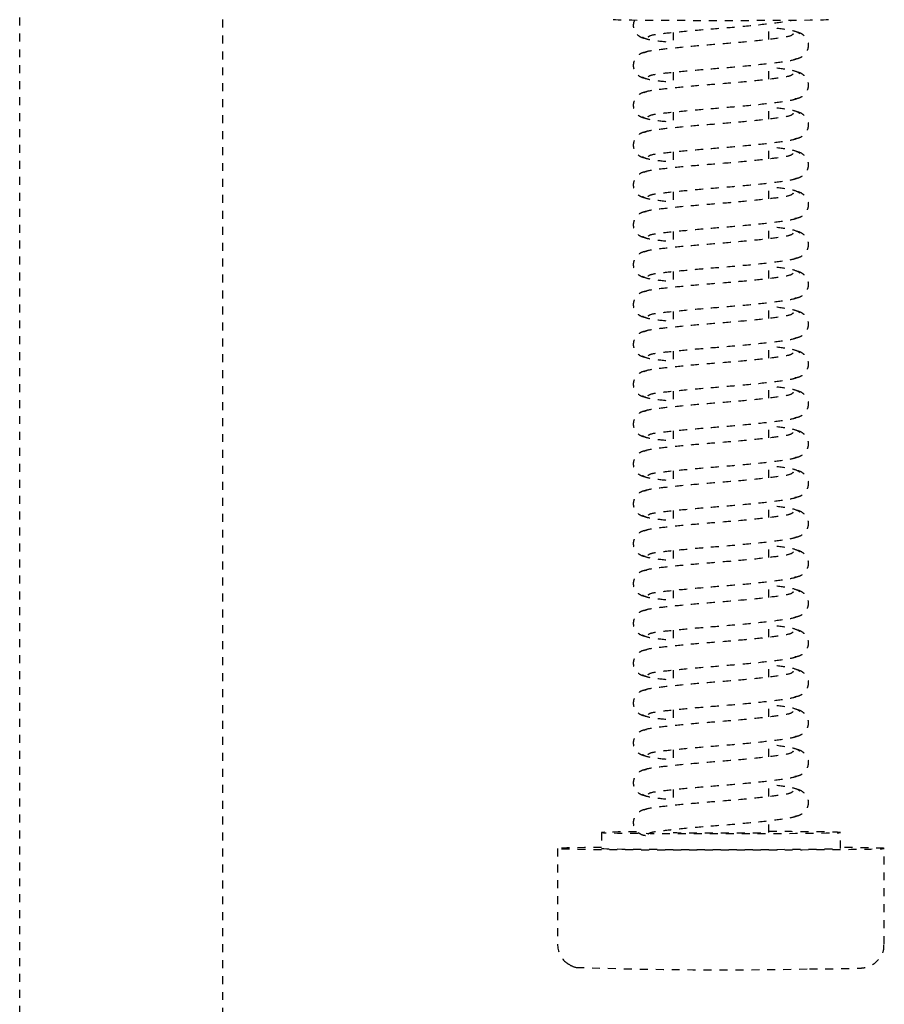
# Model space of a CAD drawing. Header units: centimetres. Extents: x 42630 to 130002, y 15 to 29179.
# Tile 17 of 159: x 49615 to 49626, y 4878 to 4890. Entities that reach past the tile are written whole.
import ezdxf

# ---------------------------------------------------------------- set-up
doc = ezdxf.new("R2010")
doc.units = ezdxf.units.CM
doc.header["$LTSCALE"] = 0.01
doc.linetypes.add('DASHED2', pattern=[9.525, 6.35, -3.175])
doc.layers.get('0').update_dxf_attribs({"color": 253})
doc.layers.add('CKDRZWI_', color=253, linetype='Continuous')

# ---------------------------------------------------------------- blocks, each defined once
blk = doc.blocks.new('A$7E8814B27261F1')
at = {"color": 7, "linetype": 'DASHED2', "ltscale": 10}
for p, q in [((4186.6, 4450), (711.34, 4450)), ((711.34, 4424.5), (4186.6, 4424.5)), ((3712.35, 4382.5), (3700.35, 4382.5)), ((3714.35, 4377), (3712.35, 4377)), ((3719.73, 4368), (3717.73, 4368)), ((3724.73, 4368), (3722.73, 4368)), ((3729.73, 4368), (3727.73, 4368)), ((3734.73, 4368), (3732.73, 4368)), ((3739.73, 4368), (3737.73, 4368)), ((3744.73, 4368), (3742.73, 4368)), ((3749.73, 4368), (3747.73, 4368)), ((3754.73, 4368), (3752.73, 4368)), ((3759.73, 4368), (3757.73, 4368)), ((3764.73, 4368), (3762.73, 4368)), ((3769.73, 4368), (3767.73, 4368)), ((3774.73, 4368), (3772.73, 4368)), ((3779.73, 4368), (3777.73, 4368)), ((3784.73, 4368), (3782.73, 4368)), ((3789.73, 4368), (3787.73, 4368)), ((3794.73, 4368), (3792.73, 4368)), ((3799.73, 4368), (3797.73, 4368)), ((3804.73, 4368), (3802.73, 4368)), ((3809.73, 4368), (3807.73, 4368)), ((3814.73, 4368), (3812.73, 4368)), ((3714.35, 4356), (3715.85, 4356)), ((3718.85, 4356), (3720.85, 4356)), ((3723.85, 4356), (3725.85, 4356)), ((3728.85, 4356), (3730.84, 4356)), ((3733.85, 4356), (3735.84, 4356)), ((3738.85, 4356), (3740.84, 4356)), ((3743.85, 4356), (3745.84, 4356)), ((3748.85, 4356), (3750.84, 4356)), ((3753.85, 4356), (3755.84, 4356)), ((3758.85, 4356), (3760.84, 4356)), ((3763.85, 4356), (3765.84, 4356)), ((3768.85, 4356), (3770.84, 4356)), ((3773.85, 4356), (3775.84, 4356)), ((3778.85, 4356), (3780.84, 4356)), ((3783.85, 4356), (3785.84, 4356)), ((3788.85, 4356), (3790.84, 4356)), ((3793.85, 4356), (3795.84, 4356)), ((3798.85, 4356), (3800.84, 4356)), ((3803.85, 4356), (3805.84, 4356)), ((3808.85, 4356), (3810.84, 4356)), ((3813.85, 4356), (3815.84, 4356)), ((3712.35, 4347), (3714.35, 4347)), ((3700.35, 4341.5), (3712.35, 4341.5))]:
    blk.add_line(p, q, dxfattribs=at)
for centre, radius, start, end in [((3698.9, 4380.56), 1.2, 137.9956, 154.9926), ((3700.34, 4379.53), 2.97, 89.8249, 141.9108), ((4254.99, 4361.87), 557.86, 178.1197, 181.126), ((3699.72, 4379.72), 2.33, 144.7758, 168.8937)]:
    blk.add_arc(centre, radius, start, end, dxfattribs=at)
for centre, major_axis, start_param, end_param in [((3712.35, 4362), (0, -20.5), 2.39162, 6.283185), ((3714.35, 4362), (0, -15), 2.355855, 6.283185), ((3712.35, 4362), (0, -15), 3.141593, 6.283185), ((3816.35, 4362), (0, -13.5), 3.141593, 6.283185), ((3714.35, 4362), (0, 6), 0, 3.141593), ((3714.35, 4362), (0, -15), 0, 1.159279), ((3712.35, 4362), (0, -20.5), 0, 0.749973)]:
    blk.add_ellipse(centre, major_axis=major_axis, ratio=0.008727, start_param=start_param, end_param=end_param, dxfattribs=at)
for points, knots in [([(3717.24, 4371.34), (3717.22, 4371.52), (3717.18, 4371.82), (3716.96, 4372.25), (3716.69, 4372.57), (3716.31, 4372.85), (3715.85, 4373), (3715.4, 4373.01), (3714.91, 4372.87), (3714.43, 4372.52), (3714.06, 4371.98), (3714, 4371.57), (3713.96, 4371.34)], [0, 0, 0, 0, 0.083347, 0.163832, 0.239536, 0.309654, 0.433413, 0.542458, 0.654363, 0.770804, 0.888002, 1, 1, 1, 1]), ([(3722.24, 4371.34), (3722.22, 4371.52), (3722.18, 4371.82), (3721.96, 4372.25), (3721.69, 4372.57), (3721.31, 4372.85), (3720.85, 4373), (3720.4, 4373.01), (3719.91, 4372.87), (3719.43, 4372.52), (3719.06, 4371.98), (3719, 4371.57), (3718.96, 4371.34)], [0, 0, 0, 0, 0.083347, 0.163832, 0.239536, 0.309654, 0.433413, 0.542458, 0.654363, 0.770804, 0.888002, 1, 1, 1, 1]), ([(3727.24, 4371.34), (3727.22, 4371.52), (3727.18, 4371.82), (3726.96, 4372.25), (3726.69, 4372.57), (3726.31, 4372.85), (3725.85, 4373), (3725.4, 4373.01), (3724.91, 4372.87), (3724.43, 4372.52), (3724.06, 4371.98), (3724, 4371.57), (3723.96, 4371.34)], [0, 0, 0, 0, 0.083347, 0.163832, 0.239536, 0.309654, 0.433413, 0.542458, 0.654363, 0.770804, 0.888002, 1, 1, 1, 1]), ([(3732.24, 4371.34), (3732.22, 4371.52), (3732.18, 4371.82), (3731.96, 4372.25), (3731.69, 4372.57), (3731.31, 4372.85), (3730.85, 4373), (3730.4, 4373.01), (3729.91, 4372.87), (3729.43, 4372.52), (3729.06, 4371.98), (3729, 4371.57), (3728.96, 4371.34)], [0, 0, 0, 0, 0.083347, 0.163832, 0.239536, 0.309654, 0.433413, 0.542458, 0.654363, 0.770804, 0.888002, 1, 1, 1, 1]), ([(3737.24, 4371.34), (3737.22, 4371.52), (3737.18, 4371.82), (3736.96, 4372.25), (3736.69, 4372.57), (3736.31, 4372.85), (3735.85, 4373), (3735.4, 4373.01), (3734.91, 4372.87), (3734.43, 4372.52), (3734.06, 4371.98), (3734, 4371.57), (3733.96, 4371.34)], [0, 0, 0, 0, 0.083347, 0.163832, 0.239536, 0.309654, 0.433413, 0.542458, 0.654363, 0.770804, 0.888002, 1, 1, 1, 1]), ([(3742.24, 4371.34), (3742.22, 4371.52), (3742.18, 4371.82), (3741.96, 4372.25), (3741.69, 4372.57), (3741.31, 4372.85), (3740.85, 4373), (3740.4, 4373.01), (3739.91, 4372.87), (3739.43, 4372.52), (3739.06, 4371.98), (3739, 4371.57), (3738.96, 4371.34)], [0, 0, 0, 0, 0.083347, 0.163832, 0.239536, 0.309654, 0.433413, 0.542458, 0.654363, 0.770804, 0.888002, 1, 1, 1, 1]), ([(3747.24, 4371.34), (3747.22, 4371.52), (3747.18, 4371.82), (3746.96, 4372.25), (3746.69, 4372.57), (3746.31, 4372.85), (3745.85, 4373), (3745.4, 4373.01), (3744.91, 4372.87), (3744.43, 4372.52), (3744.06, 4371.98), (3744, 4371.57), (3743.96, 4371.34)], [0, 0, 0, 0, 0.083347, 0.163832, 0.239536, 0.309654, 0.433413, 0.542458, 0.654363, 0.770804, 0.888002, 1, 1, 1, 1]), ([(3752.24, 4371.34), (3752.22, 4371.52), (3752.18, 4371.82), (3751.96, 4372.25), (3751.69, 4372.57), (3751.31, 4372.85), (3750.85, 4373), (3750.4, 4373.01), (3749.9, 4372.87), (3749.43, 4372.52), (3749.06, 4371.98), (3749, 4371.57), (3748.96, 4371.34)], [0, 0, 0, 0, 0.083347, 0.163832, 0.239536, 0.309654, 0.433413, 0.542458, 0.654363, 0.770804, 0.888002, 1, 1, 1, 1]), ([(3757.24, 4371.34), (3757.22, 4371.52), (3757.18, 4371.82), (3756.96, 4372.25), (3756.69, 4372.57), (3756.31, 4372.85), (3755.85, 4373), (3755.4, 4373.01), (3754.9, 4372.87), (3754.43, 4372.52), (3754.06, 4371.98), (3754, 4371.57), (3753.96, 4371.34)], [0, 0, 0, 0, 0.083347, 0.163832, 0.239536, 0.309654, 0.433413, 0.542458, 0.654363, 0.770804, 0.888002, 1, 1, 1, 1]), ([(3762.24, 4371.34), (3762.22, 4371.52), (3762.18, 4371.82), (3761.96, 4372.25), (3761.69, 4372.57), (3761.31, 4372.85), (3760.85, 4373), (3760.4, 4373.01), (3759.9, 4372.87), (3759.43, 4372.52), (3759.06, 4371.98), (3759, 4371.57), (3758.96, 4371.34)], [0, 0, 0, 0, 0.083347, 0.163832, 0.239536, 0.309654, 0.433413, 0.542458, 0.654363, 0.770804, 0.888002, 1, 1, 1, 1]), ([(3767.24, 4371.34), (3767.22, 4371.52), (3767.18, 4371.82), (3766.96, 4372.25), (3766.69, 4372.57), (3766.31, 4372.85), (3765.85, 4373), (3765.4, 4373.01), (3764.9, 4372.87), (3764.43, 4372.52), (3764.06, 4371.98), (3764, 4371.57), (3763.96, 4371.34)], [0, 0, 0, 0, 0.083347, 0.163832, 0.239536, 0.309654, 0.433413, 0.542458, 0.654363, 0.770804, 0.888002, 1, 1, 1, 1]), ([(3772.24, 4371.34), (3772.22, 4371.52), (3772.18, 4371.82), (3771.96, 4372.25), (3771.69, 4372.57), (3771.31, 4372.85), (3770.85, 4373), (3770.4, 4373.01), (3769.9, 4372.87), (3769.43, 4372.52), (3769.06, 4371.98), (3769, 4371.57), (3768.96, 4371.34)], [0, 0, 0, 0, 0.083347, 0.163832, 0.239536, 0.309654, 0.433413, 0.542458, 0.654363, 0.770804, 0.888002, 1, 1, 1, 1]), ([(3777.24, 4371.34), (3777.22, 4371.52), (3777.18, 4371.82), (3776.96, 4372.25), (3776.69, 4372.57), (3776.31, 4372.85), (3775.85, 4373), (3775.4, 4373.01), (3774.9, 4372.87), (3774.43, 4372.52), (3774.06, 4371.98), (3774, 4371.57), (3773.96, 4371.34)], [0, 0, 0, 0, 0.083347, 0.163832, 0.239536, 0.309654, 0.433413, 0.542458, 0.654363, 0.770804, 0.888002, 1, 1, 1, 1]), ([(3782.24, 4371.34), (3782.22, 4371.52), (3782.18, 4371.82), (3781.96, 4372.25), (3781.69, 4372.57), (3781.31, 4372.85), (3780.85, 4373), (3780.4, 4373.01), (3779.9, 4372.87), (3779.43, 4372.52), (3779.06, 4371.98), (3779, 4371.57), (3778.96, 4371.34)], [0, 0, 0, 0, 0.083347, 0.163832, 0.239536, 0.309654, 0.433413, 0.542458, 0.654363, 0.770804, 0.888002, 1, 1, 1, 1]), ([(3787.24, 4371.34), (3787.22, 4371.52), (3787.18, 4371.82), (3786.96, 4372.25), (3786.69, 4372.57), (3786.31, 4372.85), (3785.85, 4373), (3785.4, 4373.01), (3784.9, 4372.87), (3784.43, 4372.52), (3784.06, 4371.98), (3784, 4371.57), (3783.96, 4371.34)], [0, 0, 0, 0, 0.083347, 0.163832, 0.239536, 0.309654, 0.433413, 0.542458, 0.654363, 0.770804, 0.888002, 1, 1, 1, 1]), ([(3792.24, 4371.34), (3792.22, 4371.52), (3792.18, 4371.82), (3791.96, 4372.25), (3791.69, 4372.57), (3791.31, 4372.85), (3790.85, 4373), (3790.4, 4373.01), (3789.9, 4372.87), (3789.43, 4372.52), (3789.06, 4371.98), (3789, 4371.57), (3788.96, 4371.34)], [0, 0, 0, 0, 0.083347, 0.163832, 0.239536, 0.309654, 0.433413, 0.542458, 0.654363, 0.770804, 0.888002, 1, 1, 1, 1]), ([(3797.24, 4371.34), (3797.22, 4371.52), (3797.18, 4371.82), (3796.96, 4372.25), (3796.69, 4372.57), (3796.31, 4372.85), (3795.85, 4373), (3795.4, 4373.01), (3794.9, 4372.87), (3794.43, 4372.52), (3794.06, 4371.98), (3794, 4371.57), (3793.96, 4371.34)], [0, 0, 0, 0, 0.083347, 0.163832, 0.239536, 0.309654, 0.433413, 0.542458, 0.654363, 0.770804, 0.888002, 1, 1, 1, 1]), ([(3802.24, 4371.34), (3802.22, 4371.52), (3802.18, 4371.82), (3801.96, 4372.25), (3801.69, 4372.57), (3801.31, 4372.85), (3800.85, 4373), (3800.4, 4373.01), (3799.9, 4372.87), (3799.43, 4372.52), (3799.06, 4371.98), (3799, 4371.57), (3798.96, 4371.34)], [0, 0, 0, 0, 0.083347, 0.163832, 0.239536, 0.309654, 0.433413, 0.542458, 0.654363, 0.770804, 0.888002, 1, 1, 1, 1]), ([(3807.24, 4371.34), (3807.22, 4371.52), (3807.18, 4371.82), (3806.96, 4372.25), (3806.69, 4372.57), (3806.31, 4372.85), (3805.85, 4373), (3805.4, 4373.01), (3804.9, 4372.87), (3804.43, 4372.52), (3804.06, 4371.98), (3803.99, 4371.57), (3803.96, 4371.34)], [0, 0, 0, 0, 0.083347, 0.163832, 0.239536, 0.309654, 0.433413, 0.542458, 0.654363, 0.770804, 0.888002, 1, 1, 1, 1]), ([(3812.24, 4371.34), (3812.22, 4371.52), (3812.18, 4371.82), (3811.96, 4372.25), (3811.69, 4372.57), (3811.31, 4372.85), (3810.85, 4373), (3810.4, 4373.01), (3809.9, 4372.87), (3809.43, 4372.52), (3809.06, 4371.98), (3808.99, 4371.57), (3808.96, 4371.34)], [0, 0, 0, 0, 0.083347, 0.163832, 0.239536, 0.309654, 0.433413, 0.542458, 0.654363, 0.770804, 0.888002, 1, 1, 1, 1]), ([(3816.28, 4372.83), (3816.13, 4372.91), (3815.82, 4373), (3815.4, 4373.01), (3814.9, 4372.87), (3814.43, 4372.52), (3814.06, 4371.98), (3813.99, 4371.57), (3813.96, 4371.34)], [0.3315595, 0.3315595, 0.3315595, 0.3315595, 0.4334128, 0.5424579, 0.654363, 0.7708036, 0.8880018, 1, 1, 1, 1]), ([(3719.54, 4352.92), (3719.42, 4353.02), (3719.21, 4353.25), (3718.92, 4355.3), (3718.57, 4358.32), (3718.27, 4362.01), (3717.97, 4365.77), (3717.64, 4368.98), (3717.37, 4371.3), (3717.18, 4371.67), (3717.06, 4371.84)], [0, 0, 0, 0, 0.121791, 0.240967, 0.366377, 0.489817, 0.61453, 0.74385, 0.869259, 1, 1, 1, 1]), ([(3719.14, 4371.84), (3719.03, 4371.67), (3718.84, 4371.31), (3718.63, 4369.58), (3718.5, 4368.36), (3718.48, 4368.09)], [0, 0, 0, 0, 0.2559837, 0.5017023, 0.5678083, 0.5678083, 0.5678083, 0.5678083]), ([(3724.54, 4352.92), (3724.42, 4353.02), (3724.21, 4353.25), (3723.92, 4355.3), (3723.57, 4358.32), (3723.27, 4362.01), (3722.97, 4365.77), (3722.64, 4368.98), (3722.37, 4371.3), (3722.18, 4371.67), (3722.06, 4371.84)], [0, 0, 0, 0, 0.121791, 0.240967, 0.366377, 0.489817, 0.61453, 0.74385, 0.869259, 1, 1, 1, 1]), ([(3724.14, 4371.84), (3724.03, 4371.67), (3723.83, 4371.31), (3723.63, 4369.58), (3723.5, 4368.36), (3723.48, 4368.09)], [0, 0, 0, 0, 0.2559837, 0.5017023, 0.5678083, 0.5678083, 0.5678083, 0.5678083]), ([(3729.54, 4352.92), (3729.42, 4353.02), (3729.21, 4353.25), (3728.92, 4355.3), (3728.57, 4358.32), (3728.27, 4362.01), (3727.97, 4365.77), (3727.64, 4368.98), (3727.37, 4371.3), (3727.18, 4371.67), (3727.06, 4371.84)], [0, 0, 0, 0, 0.121791, 0.240967, 0.366377, 0.489817, 0.61453, 0.74385, 0.869259, 1, 1, 1, 1]), ([(3729.14, 4371.84), (3729.03, 4371.67), (3728.83, 4371.31), (3728.63, 4369.58), (3728.5, 4368.36), (3728.48, 4368.09)], [0, 0, 0, 0, 0.2559837, 0.5017023, 0.5678083, 0.5678083, 0.5678083, 0.5678083]), ([(3734.54, 4352.92), (3734.42, 4353.02), (3734.21, 4353.25), (3733.92, 4355.3), (3733.57, 4358.32), (3733.27, 4362.01), (3732.97, 4365.77), (3732.64, 4368.98), (3732.37, 4371.3), (3732.18, 4371.67), (3732.06, 4371.84)], [0, 0, 0, 0, 0.121791, 0.240967, 0.366377, 0.489817, 0.61453, 0.74385, 0.869259, 1, 1, 1, 1]), ([(3734.14, 4371.84), (3734.03, 4371.67), (3733.83, 4371.31), (3733.63, 4369.58), (3733.5, 4368.36), (3733.48, 4368.09)], [0, 0, 0, 0, 0.2559837, 0.5017023, 0.5678083, 0.5678083, 0.5678083, 0.5678083]), ([(3739.54, 4352.92), (3739.42, 4353.02), (3739.21, 4353.25), (3738.92, 4355.3), (3738.57, 4358.32), (3738.27, 4362.01), (3737.97, 4365.77), (3737.64, 4368.98), (3737.37, 4371.3), (3737.18, 4371.67), (3737.06, 4371.84)], [0, 0, 0, 0, 0.121791, 0.240967, 0.366377, 0.489817, 0.61453, 0.74385, 0.869259, 1, 1, 1, 1]), ([(3739.14, 4371.84), (3739.03, 4371.67), (3738.83, 4371.31), (3738.63, 4369.58), (3738.5, 4368.36), (3738.48, 4368.09)], [0, 0, 0, 0, 0.2559837, 0.5017023, 0.5678083, 0.5678083, 0.5678083, 0.5678083]), ([(3744.54, 4352.92), (3744.42, 4353.02), (3744.21, 4353.25), (3743.92, 4355.3), (3743.57, 4358.32), (3743.27, 4362.01), (3742.97, 4365.77), (3742.64, 4368.98), (3742.37, 4371.3), (3742.17, 4371.67), (3742.06, 4371.84)], [0, 0, 0, 0, 0.121791, 0.240967, 0.366377, 0.489817, 0.61453, 0.74385, 0.869259, 1, 1, 1, 1]), ([(3744.14, 4371.84), (3744.03, 4371.67), (3743.83, 4371.31), (3743.63, 4369.58), (3743.5, 4368.36), (3743.47, 4368.09)], [0, 0, 0, 0, 0.2559837, 0.5017023, 0.5678083, 0.5678083, 0.5678083, 0.5678083]), ([(3749.54, 4352.92), (3749.42, 4353.02), (3749.21, 4353.25), (3748.92, 4355.3), (3748.57, 4358.32), (3748.27, 4362.01), (3747.97, 4365.77), (3747.64, 4368.98), (3747.37, 4371.3), (3747.17, 4371.67), (3747.06, 4371.84)], [0, 0, 0, 0, 0.121791, 0.240967, 0.366377, 0.489817, 0.61453, 0.74385, 0.869259, 1, 1, 1, 1]), ([(3749.14, 4371.84), (3749.03, 4371.67), (3748.83, 4371.31), (3748.63, 4369.58), (3748.5, 4368.36), (3748.47, 4368.09)], [0, 0, 0, 0, 0.2559837, 0.5017023, 0.5678083, 0.5678083, 0.5678083, 0.5678083]), ([(3754.54, 4352.92), (3754.42, 4353.02), (3754.21, 4353.25), (3753.92, 4355.3), (3753.57, 4358.32), (3753.27, 4362.01), (3752.97, 4365.77), (3752.64, 4368.98), (3752.37, 4371.3), (3752.17, 4371.67), (3752.06, 4371.84)], [0, 0, 0, 0, 0.121791, 0.240967, 0.366377, 0.489817, 0.61453, 0.74385, 0.869259, 1, 1, 1, 1]), ([(3754.14, 4371.84), (3754.03, 4371.67), (3753.83, 4371.31), (3753.63, 4369.58), (3753.5, 4368.36), (3753.47, 4368.09)], [0, 0, 0, 0, 0.2559837, 0.5017023, 0.5678083, 0.5678083, 0.5678083, 0.5678083]), ([(3759.54, 4352.92), (3759.42, 4353.02), (3759.21, 4353.25), (3758.92, 4355.3), (3758.57, 4358.32), (3758.27, 4362.01), (3757.97, 4365.77), (3757.64, 4368.98), (3757.37, 4371.3), (3757.17, 4371.67), (3757.06, 4371.84)], [0, 0, 0, 0, 0.121791, 0.240967, 0.366377, 0.489817, 0.61453, 0.74385, 0.869259, 1, 1, 1, 1]), ([(3759.14, 4371.84), (3759.03, 4371.67), (3758.83, 4371.31), (3758.63, 4369.58), (3758.5, 4368.36), (3758.47, 4368.09)], [0, 0, 0, 0, 0.2559837, 0.5017023, 0.5678083, 0.5678083, 0.5678083, 0.5678083]), ([(3764.54, 4352.92), (3764.42, 4353.02), (3764.21, 4353.25), (3763.91, 4355.3), (3763.57, 4358.32), (3763.27, 4362.01), (3762.97, 4365.77), (3762.64, 4368.98), (3762.37, 4371.3), (3762.17, 4371.67), (3762.06, 4371.84)], [0, 0, 0, 0, 0.121791, 0.240967, 0.366377, 0.489817, 0.61453, 0.74385, 0.869259, 1, 1, 1, 1]), ([(3764.14, 4371.84), (3764.03, 4371.67), (3763.83, 4371.31), (3763.63, 4369.58), (3763.5, 4368.36), (3763.47, 4368.09)], [0, 0, 0, 0, 0.2559837, 0.5017023, 0.5678083, 0.5678083, 0.5678083, 0.5678083]), ([(3769.54, 4352.92), (3769.42, 4353.02), (3769.21, 4353.25), (3768.91, 4355.3), (3768.57, 4358.32), (3768.27, 4362.01), (3767.97, 4365.77), (3767.64, 4368.98), (3767.37, 4371.3), (3767.17, 4371.67), (3767.06, 4371.84)], [0, 0, 0, 0, 0.121791, 0.240967, 0.366377, 0.489817, 0.61453, 0.74385, 0.869259, 1, 1, 1, 1]), ([(3769.14, 4371.84), (3769.03, 4371.67), (3768.83, 4371.31), (3768.63, 4369.58), (3768.5, 4368.36), (3768.47, 4368.09)], [0, 0, 0, 0, 0.2559837, 0.5017023, 0.5678083, 0.5678083, 0.5678083, 0.5678083]), ([(3774.54, 4352.92), (3774.42, 4353.02), (3774.21, 4353.25), (3773.91, 4355.3), (3773.57, 4358.32), (3773.27, 4362.01), (3772.97, 4365.77), (3772.64, 4368.98), (3772.37, 4371.3), (3772.17, 4371.67), (3772.06, 4371.84)], [0, 0, 0, 0, 0.121791, 0.240967, 0.366377, 0.489817, 0.61453, 0.74385, 0.869259, 1, 1, 1, 1]), ([(3774.14, 4371.84), (3774.03, 4371.67), (3773.83, 4371.31), (3773.63, 4369.58), (3773.5, 4368.36), (3773.47, 4368.09)], [0, 0, 0, 0, 0.2559837, 0.5017023, 0.5678083, 0.5678083, 0.5678083, 0.5678083]), ([(3779.54, 4352.92), (3779.42, 4353.02), (3779.21, 4353.25), (3778.91, 4355.3), (3778.57, 4358.32), (3778.27, 4362.01), (3777.97, 4365.77), (3777.64, 4368.98), (3777.37, 4371.3), (3777.17, 4371.67), (3777.06, 4371.84)], [0, 0, 0, 0, 0.121791, 0.240967, 0.366377, 0.489817, 0.61453, 0.74385, 0.869259, 1, 1, 1, 1]), ([(3779.14, 4371.84), (3779.03, 4371.67), (3778.83, 4371.31), (3778.63, 4369.58), (3778.5, 4368.36), (3778.47, 4368.09)], [0, 0, 0, 0, 0.2559837, 0.5017023, 0.5678083, 0.5678083, 0.5678083, 0.5678083]), ([(3784.54, 4352.92), (3784.42, 4353.02), (3784.21, 4353.25), (3783.91, 4355.3), (3783.57, 4358.32), (3783.26, 4362.01), (3782.97, 4365.77), (3782.64, 4368.98), (3782.37, 4371.3), (3782.17, 4371.67), (3782.06, 4371.84)], [0, 0, 0, 0, 0.121791, 0.240967, 0.366377, 0.489817, 0.61453, 0.74385, 0.869259, 1, 1, 1, 1]), ([(3784.14, 4371.84), (3784.03, 4371.67), (3783.83, 4371.31), (3783.63, 4369.58), (3783.5, 4368.36), (3783.47, 4368.09)], [0, 0, 0, 0, 0.2559837, 0.5017023, 0.5678083, 0.5678083, 0.5678083, 0.5678083]), ([(3789.54, 4352.92), (3789.42, 4353.02), (3789.21, 4353.25), (3788.91, 4355.3), (3788.57, 4358.32), (3788.26, 4362.01), (3787.97, 4365.77), (3787.64, 4368.98), (3787.37, 4371.3), (3787.17, 4371.67), (3787.06, 4371.84)], [0, 0, 0, 0, 0.121791, 0.240967, 0.366377, 0.489817, 0.61453, 0.74385, 0.869259, 1, 1, 1, 1]), ([(3789.14, 4371.84), (3789.03, 4371.67), (3788.83, 4371.31), (3788.63, 4369.58), (3788.5, 4368.36), (3788.47, 4368.09)], [0, 0, 0, 0, 0.2559837, 0.5017023, 0.5678083, 0.5678083, 0.5678083, 0.5678083]), ([(3794.54, 4352.92), (3794.42, 4353.02), (3794.21, 4353.25), (3793.91, 4355.3), (3793.57, 4358.32), (3793.26, 4362.01), (3792.97, 4365.77), (3792.64, 4368.98), (3792.37, 4371.3), (3792.17, 4371.67), (3792.06, 4371.84)], [0, 0, 0, 0, 0.121791, 0.240967, 0.366377, 0.489817, 0.61453, 0.74385, 0.869259, 1, 1, 1, 1]), ([(3794.14, 4371.84), (3794.03, 4371.67), (3793.83, 4371.31), (3793.63, 4369.58), (3793.5, 4368.36), (3793.47, 4368.09)], [0, 0, 0, 0, 0.2559837, 0.5017023, 0.5678083, 0.5678083, 0.5678083, 0.5678083]), ([(3799.54, 4352.92), (3799.42, 4353.02), (3799.21, 4353.25), (3798.91, 4355.3), (3798.57, 4358.32), (3798.26, 4362.01), (3797.97, 4365.77), (3797.64, 4368.98), (3797.37, 4371.3), (3797.17, 4371.67), (3797.06, 4371.84)], [0, 0, 0, 0, 0.121791, 0.240967, 0.366377, 0.489817, 0.61453, 0.74385, 0.869259, 1, 1, 1, 1]), ([(3799.14, 4371.84), (3799.03, 4371.67), (3798.83, 4371.31), (3798.63, 4369.58), (3798.5, 4368.36), (3798.47, 4368.09)], [0, 0, 0, 0, 0.2559837, 0.5017023, 0.5678083, 0.5678083, 0.5678083, 0.5678083]), ([(3804.54, 4352.92), (3804.42, 4353.02), (3804.21, 4353.25), (3803.91, 4355.3), (3803.57, 4358.32), (3803.26, 4362.01), (3802.97, 4365.77), (3802.64, 4368.98), (3802.37, 4371.3), (3802.17, 4371.67), (3802.06, 4371.84)], [0, 0, 0, 0, 0.121791, 0.240967, 0.366377, 0.489817, 0.61453, 0.74385, 0.869259, 1, 1, 1, 1]), ([(3804.14, 4371.84), (3804.03, 4371.67), (3803.83, 4371.31), (3803.63, 4369.58), (3803.5, 4368.36), (3803.47, 4368.09)], [0, 0, 0, 0, 0.2559837, 0.5017023, 0.5678083, 0.5678083, 0.5678083, 0.5678083]), ([(3809.54, 4352.92), (3809.42, 4353.02), (3809.21, 4353.25), (3808.91, 4355.3), (3808.57, 4358.32), (3808.26, 4362.01), (3807.97, 4365.77), (3807.64, 4368.98), (3807.37, 4371.3), (3807.17, 4371.67), (3807.06, 4371.84)], [0, 0, 0, 0, 0.121791, 0.240967, 0.366377, 0.489817, 0.61453, 0.74385, 0.869259, 1, 1, 1, 1]), ([(3809.14, 4371.84), (3809.03, 4371.67), (3808.83, 4371.31), (3808.63, 4369.58), (3808.5, 4368.36), (3808.47, 4368.09)], [0, 0, 0, 0, 0.2559837, 0.5017023, 0.5678083, 0.5678083, 0.5678083, 0.5678083]), ([(3814.54, 4352.92), (3814.42, 4353.02), (3814.21, 4353.25), (3813.91, 4355.3), (3813.57, 4358.32), (3813.26, 4362.01), (3812.97, 4365.77), (3812.64, 4368.98), (3812.37, 4371.3), (3812.17, 4371.67), (3812.06, 4371.84)], [0, 0, 0, 0, 0.121791, 0.240967, 0.366377, 0.489817, 0.61453, 0.74385, 0.869259, 1, 1, 1, 1]), ([(3814.14, 4371.84), (3814.03, 4371.67), (3813.83, 4371.31), (3813.63, 4369.58), (3813.5, 4368.36), (3813.47, 4368.09)], [0, 0, 0, 0, 0.2559837, 0.5017023, 0.5678083, 0.5678083, 0.5678083, 0.5678083]), ([(3714.15, 4371.14), (3714.25, 4371.05), (3714.42, 4370.8), (3714.66, 4368.75), (3714.98, 4365.71), (3715.27, 4361.99), (3715.58, 4358.2), (3715.95, 4354.97), (3716.21, 4353.12), (3716.37, 4352.62), (3716.42, 4352.5)], [0.0018545, 0.0018545, 0.0018545, 0.0018545, 0.1218156, 0.2410193, 0.3664581, 0.489919, 0.6146396, 0.7439488, 0.8693234, 0.9192158, 0.9192158, 0.9192158, 0.9192158]), ([(3719.15, 4371.14), (3719.25, 4371.05), (3719.42, 4370.8), (3719.66, 4368.75), (3719.98, 4365.71), (3720.27, 4361.99), (3720.58, 4358.2), (3720.95, 4354.97), (3721.21, 4353.12), (3721.37, 4352.62), (3721.42, 4352.5)], [0.0018545, 0.0018545, 0.0018545, 0.0018545, 0.1218156, 0.2410193, 0.3664581, 0.489919, 0.6146396, 0.7439488, 0.8693234, 0.9192158, 0.9192158, 0.9192158, 0.9192158]), ([(3724.15, 4371.14), (3724.25, 4371.05), (3724.42, 4370.8), (3724.66, 4368.75), (3724.98, 4365.71), (3725.27, 4361.99), (3725.58, 4358.2), (3725.95, 4354.97), (3726.21, 4353.12), (3726.37, 4352.62), (3726.42, 4352.5)], [0.0018545, 0.0018545, 0.0018545, 0.0018545, 0.1218156, 0.2410193, 0.3664581, 0.489919, 0.6146396, 0.7439488, 0.8693234, 0.9192158, 0.9192158, 0.9192158, 0.9192158]), ([(3729.15, 4371.14), (3729.25, 4371.05), (3729.42, 4370.8), (3729.66, 4368.75), (3729.98, 4365.71), (3730.27, 4361.99), (3730.58, 4358.2), (3730.95, 4354.97), (3731.21, 4353.12), (3731.37, 4352.62), (3731.42, 4352.5)], [0.0018545, 0.0018545, 0.0018545, 0.0018545, 0.1218156, 0.2410193, 0.3664581, 0.489919, 0.6146396, 0.7439488, 0.8693234, 0.9192158, 0.9192158, 0.9192158, 0.9192158]), ([(3734.15, 4371.14), (3734.25, 4371.05), (3734.42, 4370.8), (3734.66, 4368.75), (3734.97, 4365.71), (3735.27, 4361.99), (3735.58, 4358.2), (3735.95, 4354.97), (3736.21, 4353.12), (3736.37, 4352.62), (3736.42, 4352.5)], [0.0018545, 0.0018545, 0.0018545, 0.0018545, 0.1218156, 0.2410193, 0.3664581, 0.489919, 0.6146396, 0.7439488, 0.8693234, 0.9192158, 0.9192158, 0.9192158, 0.9192158]), ([(3739.15, 4371.14), (3739.25, 4371.05), (3739.42, 4370.8), (3739.66, 4368.75), (3739.97, 4365.71), (3740.27, 4361.99), (3740.58, 4358.2), (3740.95, 4354.97), (3741.21, 4353.12), (3741.37, 4352.62), (3741.42, 4352.5)], [0.0018545, 0.0018545, 0.0018545, 0.0018545, 0.1218156, 0.2410193, 0.3664581, 0.489919, 0.6146396, 0.7439488, 0.8693234, 0.9192158, 0.9192158, 0.9192158, 0.9192158]), ([(3744.15, 4371.14), (3744.24, 4371.05), (3744.42, 4370.8), (3744.66, 4368.75), (3744.97, 4365.71), (3745.27, 4361.99), (3745.58, 4358.2), (3745.95, 4354.97), (3746.21, 4353.12), (3746.37, 4352.62), (3746.42, 4352.5)], [0.0018545, 0.0018545, 0.0018545, 0.0018545, 0.1218156, 0.2410193, 0.3664581, 0.489919, 0.6146396, 0.7439488, 0.8693234, 0.9192158, 0.9192158, 0.9192158, 0.9192158]), ([(3749.15, 4371.14), (3749.24, 4371.05), (3749.42, 4370.8), (3749.66, 4368.75), (3749.97, 4365.71), (3750.27, 4361.99), (3750.58, 4358.2), (3750.95, 4354.97), (3751.21, 4353.12), (3751.37, 4352.62), (3751.42, 4352.5)], [0.0018545, 0.0018545, 0.0018545, 0.0018545, 0.1218156, 0.2410193, 0.3664581, 0.489919, 0.6146396, 0.7439488, 0.8693234, 0.9192158, 0.9192158, 0.9192158, 0.9192158]), ([(3754.15, 4371.14), (3754.24, 4371.05), (3754.42, 4370.8), (3754.66, 4368.75), (3754.97, 4365.71), (3755.27, 4361.99), (3755.58, 4358.2), (3755.95, 4354.97), (3756.21, 4353.12), (3756.37, 4352.62), (3756.42, 4352.5)], [0.0018545, 0.0018545, 0.0018545, 0.0018545, 0.1218156, 0.2410193, 0.3664581, 0.489919, 0.6146396, 0.7439488, 0.8693234, 0.9192158, 0.9192158, 0.9192158, 0.9192158]), ([(3759.15, 4371.14), (3759.24, 4371.05), (3759.42, 4370.8), (3759.66, 4368.75), (3759.97, 4365.71), (3760.27, 4361.99), (3760.58, 4358.2), (3760.95, 4354.97), (3761.21, 4353.12), (3761.37, 4352.62), (3761.42, 4352.5)], [0.0018545, 0.0018545, 0.0018545, 0.0018545, 0.1218156, 0.2410193, 0.3664581, 0.489919, 0.6146396, 0.7439488, 0.8693234, 0.9192158, 0.9192158, 0.9192158, 0.9192158]), ([(3764.15, 4371.14), (3764.24, 4371.05), (3764.42, 4370.8), (3764.66, 4368.75), (3764.97, 4365.71), (3765.27, 4361.99), (3765.58, 4358.2), (3765.95, 4354.97), (3766.21, 4353.12), (3766.37, 4352.62), (3766.42, 4352.5)], [0.0018545, 0.0018545, 0.0018545, 0.0018545, 0.1218156, 0.2410193, 0.3664581, 0.489919, 0.6146396, 0.7439488, 0.8693234, 0.9192158, 0.9192158, 0.9192158, 0.9192158]), ([(3769.15, 4371.14), (3769.24, 4371.05), (3769.42, 4370.8), (3769.66, 4368.75), (3769.97, 4365.71), (3770.27, 4361.99), (3770.58, 4358.2), (3770.95, 4354.97), (3771.21, 4353.12), (3771.37, 4352.62), (3771.42, 4352.5)], [0.0018545, 0.0018545, 0.0018545, 0.0018545, 0.1218156, 0.2410193, 0.3664581, 0.489919, 0.6146396, 0.7439488, 0.8693234, 0.9192158, 0.9192158, 0.9192158, 0.9192158]), ([(3774.15, 4371.14), (3774.24, 4371.05), (3774.42, 4370.8), (3774.66, 4368.75), (3774.97, 4365.71), (3775.27, 4361.99), (3775.58, 4358.2), (3775.95, 4354.97), (3776.21, 4353.12), (3776.37, 4352.62), (3776.42, 4352.5)], [0.0018545, 0.0018545, 0.0018545, 0.0018545, 0.1218156, 0.2410193, 0.3664581, 0.489919, 0.6146396, 0.7439488, 0.8693234, 0.9192158, 0.9192158, 0.9192158, 0.9192158]), ([(3779.15, 4371.14), (3779.24, 4371.05), (3779.42, 4370.8), (3779.66, 4368.75), (3779.97, 4365.71), (3780.27, 4361.99), (3780.58, 4358.2), (3780.95, 4354.97), (3781.21, 4353.12), (3781.37, 4352.62), (3781.42, 4352.5)], [0.0018545, 0.0018545, 0.0018545, 0.0018545, 0.1218156, 0.2410193, 0.3664581, 0.489919, 0.6146396, 0.7439488, 0.8693234, 0.9192158, 0.9192158, 0.9192158, 0.9192158]), ([(3784.15, 4371.14), (3784.24, 4371.05), (3784.42, 4370.8), (3784.66, 4368.75), (3784.97, 4365.71), (3785.27, 4361.99), (3785.58, 4358.2), (3785.95, 4354.97), (3786.21, 4353.12), (3786.37, 4352.62), (3786.42, 4352.5)], [0.0018545, 0.0018545, 0.0018545, 0.0018545, 0.1218156, 0.2410193, 0.3664581, 0.489919, 0.6146396, 0.7439488, 0.8693234, 0.9192158, 0.9192158, 0.9192158, 0.9192158]), ([(3789.15, 4371.14), (3789.24, 4371.05), (3789.42, 4370.8), (3789.66, 4368.75), (3789.97, 4365.71), (3790.27, 4361.99), (3790.58, 4358.2), (3790.95, 4354.97), (3791.21, 4353.12), (3791.37, 4352.62), (3791.42, 4352.5)], [0.0018545, 0.0018545, 0.0018545, 0.0018545, 0.1218156, 0.2410193, 0.3664581, 0.489919, 0.6146396, 0.7439488, 0.8693234, 0.9192158, 0.9192158, 0.9192158, 0.9192158]), ([(3794.15, 4371.14), (3794.24, 4371.05), (3794.42, 4370.8), (3794.66, 4368.75), (3794.97, 4365.71), (3795.27, 4361.99), (3795.58, 4358.2), (3795.95, 4354.97), (3796.21, 4353.12), (3796.37, 4352.62), (3796.42, 4352.5)], [0.0018545, 0.0018545, 0.0018545, 0.0018545, 0.1218156, 0.2410193, 0.3664581, 0.489919, 0.6146396, 0.7439488, 0.8693234, 0.9192158, 0.9192158, 0.9192158, 0.9192158]), ([(3799.15, 4371.14), (3799.24, 4371.05), (3799.42, 4370.8), (3799.66, 4368.75), (3799.97, 4365.71), (3800.27, 4361.99), (3800.58, 4358.2), (3800.95, 4354.97), (3801.21, 4353.12), (3801.37, 4352.62), (3801.42, 4352.5)], [0.0018545, 0.0018545, 0.0018545, 0.0018545, 0.1218156, 0.2410193, 0.3664581, 0.489919, 0.6146396, 0.7439488, 0.8693234, 0.9192158, 0.9192158, 0.9192158, 0.9192158]), ([(3804.15, 4371.14), (3804.24, 4371.05), (3804.42, 4370.8), (3804.66, 4368.75), (3804.97, 4365.71), (3805.27, 4361.99), (3805.58, 4358.2), (3805.95, 4354.97), (3806.21, 4353.12), (3806.37, 4352.62), (3806.42, 4352.5)], [0.0018545, 0.0018545, 0.0018545, 0.0018545, 0.1218156, 0.2410193, 0.3664581, 0.489919, 0.6146396, 0.7439488, 0.8693234, 0.9192158, 0.9192158, 0.9192158, 0.9192158]), ([(3809.15, 4371.14), (3809.24, 4371.05), (3809.42, 4370.8), (3809.66, 4368.75), (3809.97, 4365.71), (3810.26, 4361.99), (3810.58, 4358.2), (3810.95, 4354.97), (3811.21, 4353.12), (3811.37, 4352.62), (3811.42, 4352.5)], [0.0018545, 0.0018545, 0.0018545, 0.0018545, 0.1218156, 0.2410193, 0.3664581, 0.489919, 0.6146396, 0.7439488, 0.8693234, 0.9192158, 0.9192158, 0.9192158, 0.9192158]), ([(3814.15, 4371.14), (3814.24, 4371.05), (3814.42, 4370.8), (3814.66, 4368.75), (3814.97, 4365.71), (3815.26, 4361.99), (3815.58, 4358.2), (3815.94, 4355.01), (3816.16, 4353.48), (3816.26, 4353.01)], [0.0018545, 0.0018545, 0.0018545, 0.0018545, 0.1218156, 0.2410193, 0.3664581, 0.489919, 0.6146396, 0.7439488, 0.8643558, 0.8643558, 0.8643558, 0.8643558]), ([(3719.55, 4352.09), (3719.69, 4352.27), (3719.93, 4352.64), (3720.18, 4354.39), (3720.33, 4355.63), (3720.36, 4355.9)], [0, 0, 0, 0, 0.2563265, 0.5021661, 0.5705083, 0.5705083, 0.5705083, 0.5705083]), ([(3724.55, 4352.09), (3724.68, 4352.27), (3724.93, 4352.64), (3725.18, 4354.39), (3725.33, 4355.63), (3725.36, 4355.9)], [0, 0, 0, 0, 0.2563265, 0.5021661, 0.5705083, 0.5705083, 0.5705083, 0.5705083]), ([(3729.55, 4352.09), (3729.68, 4352.27), (3729.93, 4352.64), (3730.18, 4354.39), (3730.33, 4355.63), (3730.36, 4355.9)], [0, 0, 0, 0, 0.2563265, 0.5021661, 0.5705083, 0.5705083, 0.5705083, 0.5705083]), ([(3734.55, 4352.09), (3734.68, 4352.27), (3734.93, 4352.64), (3735.18, 4354.39), (3735.33, 4355.63), (3735.36, 4355.9)], [0, 0, 0, 0, 0.2563265, 0.5021661, 0.5705083, 0.5705083, 0.5705083, 0.5705083]), ([(3739.55, 4352.09), (3739.68, 4352.27), (3739.93, 4352.64), (3740.18, 4354.39), (3740.33, 4355.63), (3740.36, 4355.9)], [0, 0, 0, 0, 0.2563265, 0.5021661, 0.5705083, 0.5705083, 0.5705083, 0.5705083]), ([(3744.55, 4352.09), (3744.68, 4352.27), (3744.92, 4352.64), (3745.18, 4354.39), (3745.33, 4355.63), (3745.36, 4355.9)], [0, 0, 0, 0, 0.2563265, 0.5021661, 0.5705083, 0.5705083, 0.5705083, 0.5705083]), ([(3749.55, 4352.09), (3749.68, 4352.27), (3749.92, 4352.64), (3750.17, 4354.39), (3750.33, 4355.63), (3750.36, 4355.9)], [0, 0, 0, 0, 0.2563265, 0.5021661, 0.5705083, 0.5705083, 0.5705083, 0.5705083]), ([(3754.55, 4352.09), (3754.68, 4352.27), (3754.92, 4352.64), (3755.17, 4354.39), (3755.32, 4355.63), (3755.36, 4355.9)], [0, 0, 0, 0, 0.2563265, 0.5021661, 0.5705083, 0.5705083, 0.5705083, 0.5705083]), ([(3759.55, 4352.09), (3759.68, 4352.27), (3759.92, 4352.64), (3760.17, 4354.39), (3760.32, 4355.63), (3760.36, 4355.9)], [0, 0, 0, 0, 0.2563265, 0.5021661, 0.5705083, 0.5705083, 0.5705083, 0.5705083]), ([(3764.55, 4352.09), (3764.68, 4352.27), (3764.92, 4352.64), (3765.17, 4354.39), (3765.32, 4355.63), (3765.36, 4355.9)], [0, 0, 0, 0, 0.2563265, 0.5021661, 0.5705083, 0.5705083, 0.5705083, 0.5705083]), ([(3769.55, 4352.09), (3769.68, 4352.27), (3769.92, 4352.64), (3770.17, 4354.39), (3770.32, 4355.63), (3770.36, 4355.9)], [0, 0, 0, 0, 0.2563265, 0.5021661, 0.5705083, 0.5705083, 0.5705083, 0.5705083]), ([(3774.54, 4352.09), (3774.68, 4352.27), (3774.92, 4352.64), (3775.17, 4354.39), (3775.32, 4355.63), (3775.36, 4355.9)], [0, 0, 0, 0, 0.2563265, 0.5021661, 0.5705083, 0.5705083, 0.5705083, 0.5705083]), ([(3779.54, 4352.09), (3779.68, 4352.27), (3779.92, 4352.64), (3780.17, 4354.39), (3780.32, 4355.63), (3780.36, 4355.9)], [0, 0, 0, 0, 0.2563265, 0.5021661, 0.5705083, 0.5705083, 0.5705083, 0.5705083]), ([(3784.54, 4352.09), (3784.68, 4352.27), (3784.92, 4352.64), (3785.17, 4354.39), (3785.32, 4355.63), (3785.36, 4355.9)], [0, 0, 0, 0, 0.2563265, 0.5021661, 0.5705083, 0.5705083, 0.5705083, 0.5705083]), ([(3789.54, 4352.09), (3789.68, 4352.27), (3789.92, 4352.64), (3790.17, 4354.39), (3790.32, 4355.63), (3790.36, 4355.9)], [0, 0, 0, 0, 0.2563265, 0.5021661, 0.5705083, 0.5705083, 0.5705083, 0.5705083]), ([(3794.54, 4352.09), (3794.68, 4352.27), (3794.92, 4352.64), (3795.17, 4354.39), (3795.32, 4355.63), (3795.36, 4355.9)], [0, 0, 0, 0, 0.2563265, 0.5021661, 0.5705083, 0.5705083, 0.5705083, 0.5705083]), ([(3799.54, 4352.09), (3799.68, 4352.27), (3799.92, 4352.64), (3800.17, 4354.39), (3800.32, 4355.63), (3800.36, 4355.9)], [0, 0, 0, 0, 0.2563265, 0.5021661, 0.5705083, 0.5705083, 0.5705083, 0.5705083]), ([(3804.54, 4352.09), (3804.68, 4352.27), (3804.92, 4352.64), (3805.17, 4354.39), (3805.32, 4355.63), (3805.36, 4355.9)], [0, 0, 0, 0, 0.2563265, 0.5021661, 0.5705083, 0.5705083, 0.5705083, 0.5705083]), ([(3809.54, 4352.09), (3809.68, 4352.27), (3809.92, 4352.64), (3810.17, 4354.39), (3810.32, 4355.63), (3810.36, 4355.9)], [0, 0, 0, 0, 0.2563265, 0.5021661, 0.5705083, 0.5705083, 0.5705083, 0.5705083]), ([(3814.54, 4352.09), (3814.68, 4352.27), (3814.92, 4352.64), (3815.17, 4354.39), (3815.32, 4355.63), (3815.36, 4355.9)], [0, 0, 0, 0, 0.2563265, 0.5021661, 0.5705083, 0.5705083, 0.5705083, 0.5705083]), ([(3716.4, 4352.73), (3716.42, 4352.55), (3716.47, 4352.23), (3716.69, 4351.79), (3716.98, 4351.46), (3717.37, 4351.16), (3717.85, 4351), (3718.31, 4350.99), (3718.82, 4351.14), (3719.31, 4351.5), (3719.69, 4352.06), (3719.77, 4352.49), (3719.81, 4352.73)], [0, 0, 0, 0, 0.080651, 0.159172, 0.23381, 0.303783, 0.429662, 0.542654, 0.657068, 0.774035, 0.890097, 1, 1, 1, 1]), ([(3721.4, 4352.73), (3721.42, 4352.55), (3721.47, 4352.23), (3721.69, 4351.79), (3721.98, 4351.46), (3722.37, 4351.16), (3722.85, 4351), (3723.31, 4350.99), (3723.82, 4351.14), (3724.31, 4351.5), (3724.69, 4352.06), (3724.77, 4352.49), (3724.8, 4352.73)], [0, 0, 0, 0, 0.080651, 0.159172, 0.23381, 0.303783, 0.429662, 0.542654, 0.657068, 0.774035, 0.890097, 1, 1, 1, 1]), ([(3726.4, 4352.73), (3726.42, 4352.55), (3726.47, 4352.23), (3726.69, 4351.79), (3726.98, 4351.46), (3727.37, 4351.16), (3727.85, 4351), (3728.31, 4350.99), (3728.82, 4351.14), (3729.31, 4351.5), (3729.69, 4352.06), (3729.77, 4352.49), (3729.8, 4352.73)], [0, 0, 0, 0, 0.080651, 0.159172, 0.23381, 0.303783, 0.429662, 0.542654, 0.657068, 0.774035, 0.890097, 1, 1, 1, 1]), ([(3731.4, 4352.73), (3731.42, 4352.55), (3731.47, 4352.23), (3731.69, 4351.79), (3731.98, 4351.46), (3732.37, 4351.16), (3732.85, 4351), (3733.31, 4350.99), (3733.82, 4351.14), (3734.31, 4351.5), (3734.69, 4352.06), (3734.77, 4352.49), (3734.8, 4352.73)], [0, 0, 0, 0, 0.080651, 0.159172, 0.23381, 0.303783, 0.429662, 0.542654, 0.657068, 0.774035, 0.890097, 1, 1, 1, 1]), ([(3736.4, 4352.73), (3736.42, 4352.55), (3736.47, 4352.23), (3736.69, 4351.79), (3736.98, 4351.46), (3737.37, 4351.16), (3737.85, 4351), (3738.31, 4350.99), (3738.82, 4351.14), (3739.31, 4351.5), (3739.69, 4352.06), (3739.77, 4352.49), (3739.8, 4352.73)], [0, 0, 0, 0, 0.080651, 0.159172, 0.23381, 0.303783, 0.429662, 0.542654, 0.657068, 0.774035, 0.890097, 1, 1, 1, 1]), ([(3741.4, 4352.73), (3741.42, 4352.55), (3741.47, 4352.23), (3741.69, 4351.79), (3741.98, 4351.46), (3742.37, 4351.16), (3742.85, 4351), (3743.31, 4350.99), (3743.82, 4351.14), (3744.31, 4351.5), (3744.69, 4352.06), (3744.77, 4352.49), (3744.8, 4352.73)], [0, 0, 0, 0, 0.080651, 0.159172, 0.23381, 0.303783, 0.429662, 0.542654, 0.657068, 0.774035, 0.890097, 1, 1, 1, 1]), ([(3746.4, 4352.73), (3746.42, 4352.55), (3746.47, 4352.23), (3746.69, 4351.79), (3746.98, 4351.46), (3747.37, 4351.16), (3747.85, 4351), (3748.31, 4350.99), (3748.82, 4351.14), (3749.31, 4351.5), (3749.69, 4352.06), (3749.77, 4352.49), (3749.8, 4352.73)], [0, 0, 0, 0, 0.080651, 0.159172, 0.23381, 0.303783, 0.429662, 0.542654, 0.657068, 0.774035, 0.890097, 1, 1, 1, 1]), ([(3751.4, 4352.73), (3751.42, 4352.55), (3751.47, 4352.23), (3751.69, 4351.79), (3751.98, 4351.46), (3752.37, 4351.16), (3752.85, 4351), (3753.31, 4350.99), (3753.82, 4351.14), (3754.31, 4351.5), (3754.69, 4352.06), (3754.77, 4352.49), (3754.8, 4352.73)], [0, 0, 0, 0, 0.080651, 0.159172, 0.23381, 0.303783, 0.429662, 0.542654, 0.657068, 0.774035, 0.890097, 1, 1, 1, 1]), ([(3756.4, 4352.73), (3756.42, 4352.55), (3756.47, 4352.23), (3756.69, 4351.79), (3756.98, 4351.46), (3757.37, 4351.16), (3757.85, 4351), (3758.31, 4350.99), (3758.82, 4351.14), (3759.31, 4351.5), (3759.69, 4352.06), (3759.77, 4352.49), (3759.8, 4352.73)], [0, 0, 0, 0, 0.080651, 0.159172, 0.23381, 0.303783, 0.429662, 0.542654, 0.657068, 0.774035, 0.890097, 1, 1, 1, 1]), ([(3761.4, 4352.73), (3761.42, 4352.55), (3761.47, 4352.23), (3761.69, 4351.79), (3761.98, 4351.46), (3762.37, 4351.16), (3762.85, 4351), (3763.31, 4350.99), (3763.82, 4351.14), (3764.31, 4351.5), (3764.69, 4352.06), (3764.77, 4352.49), (3764.8, 4352.73)], [0, 0, 0, 0, 0.080651, 0.159172, 0.23381, 0.303783, 0.429662, 0.542654, 0.657068, 0.774035, 0.890097, 1, 1, 1, 1]), ([(3766.4, 4352.73), (3766.42, 4352.55), (3766.47, 4352.23), (3766.69, 4351.79), (3766.98, 4351.46), (3767.37, 4351.16), (3767.85, 4351), (3768.31, 4350.99), (3768.82, 4351.14), (3769.3, 4351.5), (3769.69, 4352.06), (3769.76, 4352.49), (3769.8, 4352.73)], [0, 0, 0, 0, 0.080651, 0.159172, 0.23381, 0.303783, 0.429662, 0.542654, 0.657068, 0.774035, 0.890097, 1, 1, 1, 1]), ([(3771.4, 4352.73), (3771.42, 4352.55), (3771.47, 4352.23), (3771.69, 4351.79), (3771.97, 4351.46), (3772.37, 4351.16), (3772.85, 4351), (3773.31, 4350.99), (3773.82, 4351.14), (3774.3, 4351.5), (3774.69, 4352.06), (3774.76, 4352.49), (3774.8, 4352.73)], [0, 0, 0, 0, 0.080651, 0.159172, 0.23381, 0.303783, 0.429662, 0.542654, 0.657068, 0.774035, 0.890097, 1, 1, 1, 1]), ([(3776.4, 4352.73), (3776.42, 4352.55), (3776.47, 4352.23), (3776.69, 4351.79), (3776.97, 4351.46), (3777.37, 4351.16), (3777.85, 4351), (3778.31, 4350.99), (3778.82, 4351.14), (3779.3, 4351.5), (3779.69, 4352.06), (3779.76, 4352.49), (3779.8, 4352.73)], [0, 0, 0, 0, 0.080651, 0.159172, 0.23381, 0.303783, 0.429662, 0.542654, 0.657068, 0.774035, 0.890097, 1, 1, 1, 1]), ([(3781.4, 4352.73), (3781.42, 4352.55), (3781.47, 4352.23), (3781.69, 4351.79), (3781.97, 4351.46), (3782.37, 4351.16), (3782.85, 4351), (3783.31, 4350.99), (3783.82, 4351.14), (3784.3, 4351.5), (3784.69, 4352.06), (3784.76, 4352.49), (3784.8, 4352.73)], [0, 0, 0, 0, 0.080651, 0.159172, 0.23381, 0.303783, 0.429662, 0.542654, 0.657068, 0.774035, 0.890097, 1, 1, 1, 1]), ([(3786.4, 4352.73), (3786.42, 4352.55), (3786.47, 4352.23), (3786.69, 4351.79), (3786.97, 4351.46), (3787.37, 4351.16), (3787.85, 4351), (3788.31, 4350.99), (3788.82, 4351.14), (3789.3, 4351.5), (3789.69, 4352.06), (3789.76, 4352.49), (3789.8, 4352.73)], [0, 0, 0, 0, 0.080651, 0.159172, 0.23381, 0.303783, 0.429662, 0.542654, 0.657068, 0.774035, 0.890097, 1, 1, 1, 1]), ([(3791.4, 4352.73), (3791.42, 4352.55), (3791.47, 4352.23), (3791.69, 4351.79), (3791.97, 4351.46), (3792.37, 4351.16), (3792.85, 4351), (3793.31, 4350.99), (3793.82, 4351.14), (3794.3, 4351.5), (3794.69, 4352.06), (3794.76, 4352.49), (3794.8, 4352.73)], [0, 0, 0, 0, 0.080651, 0.159172, 0.23381, 0.303783, 0.429662, 0.542654, 0.657068, 0.774035, 0.890097, 1, 1, 1, 1]), ([(3796.4, 4352.73), (3796.42, 4352.55), (3796.47, 4352.23), (3796.69, 4351.79), (3796.97, 4351.46), (3797.37, 4351.16), (3797.85, 4351), (3798.31, 4350.99), (3798.82, 4351.14), (3799.3, 4351.5), (3799.69, 4352.06), (3799.76, 4352.49), (3799.8, 4352.73)], [0, 0, 0, 0, 0.080651, 0.159172, 0.23381, 0.303783, 0.429662, 0.542654, 0.657068, 0.774035, 0.890097, 1, 1, 1, 1]), ([(3801.4, 4352.73), (3801.42, 4352.55), (3801.47, 4352.23), (3801.69, 4351.79), (3801.97, 4351.46), (3802.37, 4351.16), (3802.85, 4351), (3803.3, 4350.99), (3803.82, 4351.14), (3804.3, 4351.5), (3804.69, 4352.06), (3804.76, 4352.49), (3804.8, 4352.73)], [0, 0, 0, 0, 0.080651, 0.159172, 0.23381, 0.303783, 0.429662, 0.542654, 0.657068, 0.774035, 0.890097, 1, 1, 1, 1]), ([(3806.4, 4352.73), (3806.42, 4352.55), (3806.47, 4352.23), (3806.69, 4351.79), (3806.97, 4351.46), (3807.37, 4351.16), (3807.84, 4351), (3808.3, 4350.99), (3808.81, 4351.14), (3809.3, 4351.5), (3809.69, 4352.06), (3809.76, 4352.49), (3809.8, 4352.73)], [0, 0, 0, 0, 0.080651, 0.159172, 0.23381, 0.303783, 0.429662, 0.542654, 0.657068, 0.774035, 0.890097, 1, 1, 1, 1]), ([(3811.4, 4352.73), (3811.42, 4352.55), (3811.47, 4352.23), (3811.69, 4351.79), (3811.97, 4351.46), (3812.37, 4351.16), (3812.84, 4351), (3813.3, 4350.99), (3813.81, 4351.14), (3814.3, 4351.5), (3814.69, 4352.06), (3814.76, 4352.49), (3814.8, 4352.73)], [0, 0, 0, 0, 0.080651, 0.159172, 0.23381, 0.303783, 0.429662, 0.542654, 0.657068, 0.774035, 0.890097, 1, 1, 1, 1]), ([(3697.24, 4350.9), (3697.25, 4349.28), (3697.28, 4346.39), (3697.32, 4344.83), (3697.35, 4344.31), (3697.39, 4344.01), (3697.47, 4343.64), (3697.66, 4343.12), (3698.09, 4342.47), (3698.81, 4341.87), (3699.65, 4341.51), (3700.16, 4341.54), (3700.36, 4341.55)], [0, 0, 0, 0, 0.321505, 0.673835, 0.742977, 0.773426, 0.793347, 0.823387, 0.863933, 0.915813, 0.971388, 1, 1, 1, 1])]:
    blk.add_open_spline(points, degree=3, knots=knots, dxfattribs=at)

msp = doc.modelspace()

# ---------------------------------------------------------------- block references
at = {"layer": 'CKDRZWI_', "xscale": 0.1, "yscale": 0.1, "zscale": 0.1, "rotation": 89.99999999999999}
msp.add_blockref('A$7E8814B27261F1', (50060.429, 4508.604), dxfattribs=at)

doc.saveas('drawing.dxf')
